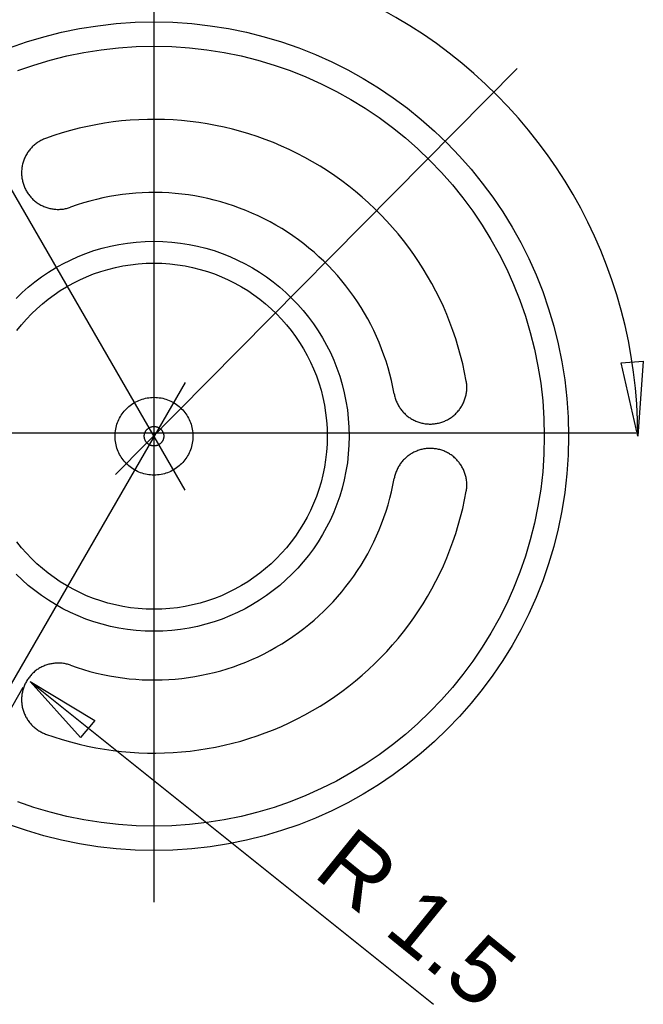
# Model space of a CAD drawing. Extents: x 0 to 1189, y 0 to 841.
# Tile 63 of 84: x 856 to 880, y 27 to 64. Entities that reach past the tile are written whole.
import ezdxf

# ---------------------------------------------------------------- set-up
doc = ezdxf.new("R2010")
doc.units = 0
doc.header["$LTSCALE"] = 65.395
doc.layers.get('0').update_dxf_attribs({"linetype": 'CONTINUOUS'})
doc.styles.add('TEXTSTYLE_2', font='arial.ttf')

# ---------------------------------------------------------------- blocks, each defined once
blk = doc.blocks.new('MG46-3B_BL18', base_point=(873.318, 65.984))
at = {"color": 2, "linetype": 'CONTINUOUS'}
for p, q in [((861.167, 30.802), (861.167, 66.124)), ((859.74, 64.064), (860.449, 64.112)), ((860.449, 64.112), (861.167, 64.128)), ((861.167, 64.128), (861.885, 64.112)), ((861.885, 64.112), (862.595, 64.064)), ((862.343, 46.407), (852.148, 64.065)), ((856.998, 63.567), (857.667, 63.736)), ((857.667, 63.736), (858.348, 63.875)), ((858.348, 63.875), (859.039, 63.984)), ((859.039, 63.984), (859.74, 64.064)), ((862.595, 64.064), (863.296, 63.984)), ((863.296, 63.984), (863.987, 63.875)), ((863.987, 63.875), (864.667, 63.736)), ((864.667, 63.736), (865.337, 63.567)), ((855.694, 63.147), (856.34, 63.371)), ((856.34, 63.371), (856.998, 63.567)), ((865.337, 63.567), (865.995, 63.371)), ((865.995, 63.371), (866.64, 63.147)), ((858.514, 62.968), (859.164, 63.071)), ((859.164, 63.071), (859.824, 63.146)), ((859.824, 63.146), (860.492, 63.191)), ((860.492, 63.191), (861.167, 63.206)), ((861.167, 63.206), (861.843, 63.191)), ((861.843, 63.191), (862.511, 63.146)), ((862.511, 63.146), (863.17, 63.071)), ((863.17, 63.071), (863.821, 62.968)), ((866.64, 63.147), (867.273, 62.895)), ((856.623, 62.493), (857.243, 62.679)), ((857.243, 62.679), (857.873, 62.837)), ((857.873, 62.837), (858.514, 62.968)), ((863.821, 62.968), (864.461, 62.837)), ((864.461, 62.837), (865.092, 62.679)), ((865.092, 62.679), (865.711, 62.493)), ((867.273, 62.895), (867.891, 62.618)), ((867.891, 62.618), (868.495, 62.315)), ((856.016, 62.282), (856.623, 62.493)), ((859.714, 46.994), (874.903, 62.367)), ((865.711, 62.493), (866.318, 62.282)), ((866.318, 62.282), (866.913, 62.046)), ((868.495, 62.315), (869.084, 61.987)), ((866.913, 62.046), (867.495, 61.785)), ((869.084, 61.987), (869.656, 61.634)), ((867.495, 61.785), (868.064, 61.499)), ((868.064, 61.499), (868.618, 61.19)), ((869.656, 61.634), (870.213, 61.259)), ((868.618, 61.19), (869.157, 60.859)), ((870.213, 61.259), (870.752, 60.86)), ((869.157, 60.859), (869.681, 60.505)), ((870.752, 60.86), (871.272, 60.439)), ((869.681, 60.505), (870.188, 60.13)), ((871.272, 60.439), (871.775, 59.997)), ((870.188, 60.13), (870.678, 59.734)), ((856.916, 59.651), (856.88, 59.632)), ((856.953, 59.669), (856.916, 59.651)), ((856.99, 59.686), (856.953, 59.669)), ((857.028, 59.701), (856.99, 59.686)), ((857.066, 59.716), (857.028, 59.701)), ((870.678, 59.734), (871.151, 59.318)), ((871.775, 59.997), (872.258, 59.534)), ((856.454, 59.274), (856.43, 59.243)), ((856.48, 59.305), (856.454, 59.274)), ((856.506, 59.335), (856.48, 59.305)), ((856.533, 59.365), (856.506, 59.335)), ((856.56, 59.393), (856.533, 59.365)), ((856.589, 59.421), (856.56, 59.393)), ((856.618, 59.448), (856.589, 59.421)), ((856.648, 59.474), (856.618, 59.448)), ((856.679, 59.5), (856.648, 59.474)), ((856.711, 59.524), (856.679, 59.5)), ((856.744, 59.548), (856.711, 59.524)), ((856.777, 59.57), (856.744, 59.548)), ((856.811, 59.592), (856.777, 59.57)), ((856.845, 59.613), (856.811, 59.592)), ((856.88, 59.632), (856.845, 59.613)), ((871.151, 59.318), (871.606, 58.882)), ((872.258, 59.534), (872.72, 59.051)), ((856.241, 58.892), (856.227, 58.854)), ((856.255, 58.93), (856.241, 58.892)), ((856.27, 58.967), (856.255, 58.93)), ((856.287, 59.003), (856.27, 58.967)), ((856.304, 59.039), (856.287, 59.003)), ((856.323, 59.075), (856.304, 59.039)), ((856.342, 59.11), (856.323, 59.075)), ((856.363, 59.144), (856.342, 59.11)), ((856.384, 59.178), (856.363, 59.144)), ((856.407, 59.211), (856.384, 59.178)), ((856.43, 59.243), (856.407, 59.211)), ((872.72, 59.051), (873.163, 58.549)), ((856.162, 58.534), (856.159, 58.494)), ((856.166, 58.575), (856.162, 58.534)), ((856.171, 58.616), (856.166, 58.575)), ((856.178, 58.656), (856.171, 58.616)), ((856.185, 58.697), (856.178, 58.656)), ((856.194, 58.737), (856.185, 58.697)), ((856.204, 58.776), (856.194, 58.737)), ((856.215, 58.815), (856.204, 58.776)), ((856.227, 58.854), (856.215, 58.815)), ((871.606, 58.882), (872.041, 58.428)), ((873.163, 58.549), (873.583, 58.028)), ((856.159, 58.494), (856.157, 58.453)), ((856.157, 58.453), (856.157, 58.413)), ((856.157, 58.413), (856.157, 58.372)), ((856.157, 58.372), (856.159, 58.332)), ((856.159, 58.332), (856.162, 58.292)), ((856.162, 58.292), (856.166, 58.252)), ((856.166, 58.252), (856.172, 58.212)), ((856.172, 58.212), (856.178, 58.173)), ((856.178, 58.173), (856.186, 58.133)), ((872.041, 58.428), (872.458, 57.955)), ((856.186, 58.133), (856.194, 58.094)), ((856.194, 58.094), (856.204, 58.056)), ((856.204, 58.056), (856.215, 58.017)), ((856.215, 58.017), (856.227, 57.979)), ((856.227, 57.979), (856.24, 57.942)), ((856.24, 57.942), (856.254, 57.905)), ((856.254, 57.905), (856.27, 57.868)), ((856.27, 57.868), (856.286, 57.831)), ((856.286, 57.831), (856.303, 57.795)), ((856.303, 57.795), (856.322, 57.76)), ((872.458, 57.955), (872.854, 57.465)), ((873.583, 58.028), (873.982, 57.489)), ((856.322, 57.76), (856.341, 57.725)), ((856.341, 57.725), (856.361, 57.691)), ((856.361, 57.691), (856.383, 57.657)), ((856.383, 57.657), (856.405, 57.624)), ((856.405, 57.624), (856.429, 57.591)), ((856.429, 57.591), (856.453, 57.559)), ((856.453, 57.559), (856.478, 57.528)), ((856.478, 57.528), (856.505, 57.497)), ((856.505, 57.497), (856.532, 57.467)), ((856.532, 57.467), (856.56, 57.438)), ((856.56, 57.438), (856.589, 57.409)), ((856.589, 57.409), (856.619, 57.382)), ((872.854, 57.465), (873.229, 56.957)), ((873.982, 57.489), (874.358, 56.933)), ((856.619, 57.382), (856.65, 57.355)), ((856.65, 57.355), (856.682, 57.329)), ((856.682, 57.329), (856.715, 57.304)), ((856.715, 57.304), (856.748, 57.28)), ((856.748, 57.28), (856.782, 57.258)), ((856.782, 57.258), (856.816, 57.236)), ((856.816, 57.236), (856.851, 57.215)), ((856.851, 57.215), (856.886, 57.196)), ((856.886, 57.196), (856.922, 57.177)), ((856.922, 57.177), (856.958, 57.16)), ((856.958, 57.16), (856.995, 57.144)), ((856.995, 57.144), (857.032, 57.128)), ((857.032, 57.128), (857.07, 57.114)), ((857.07, 57.114), (857.107, 57.101)), ((857.107, 57.101), (857.145, 57.089)), ((857.145, 57.089), (857.184, 57.078)), ((857.184, 57.078), (857.223, 57.069)), ((857.223, 57.069), (857.261, 57.06)), ((857.261, 57.06), (857.301, 57.052)), ((857.301, 57.052), (857.34, 57.046)), ((857.34, 57.046), (857.379, 57.041)), ((857.379, 57.041), (857.419, 57.037)), ((857.419, 57.037), (857.459, 57.034)), ((857.459, 57.034), (857.499, 57.032)), ((857.499, 57.032), (857.539, 57.031)), ((857.539, 57.031), (857.578, 57.032)), ((857.578, 57.032), (857.618, 57.033)), ((857.618, 57.033), (857.658, 57.036)), ((857.658, 57.036), (857.698, 57.04)), ((857.698, 57.04), (857.738, 57.045)), ((857.738, 57.045), (857.778, 57.052)), ((857.778, 57.052), (857.817, 57.059)), ((857.817, 57.059), (857.857, 57.068)), ((857.857, 57.068), (857.896, 57.078)), ((857.896, 57.078), (857.935, 57.089)), ((857.935, 57.089), (857.974, 57.101)), ((857.974, 57.101), (858.013, 57.115)), ((873.229, 56.957), (873.582, 56.434)), ((874.358, 56.933), (874.71, 56.36)), ((873.582, 56.434), (873.914, 55.895)), ((874.71, 56.36), (875.038, 55.772)), ((858.895, 55.468), (859.205, 55.561)), ((859.205, 55.561), (859.52, 55.64)), ((859.52, 55.64), (859.84, 55.705)), ((859.84, 55.705), (860.165, 55.757)), ((860.165, 55.757), (860.495, 55.794)), ((860.495, 55.794), (860.829, 55.817)), ((860.829, 55.817), (861.167, 55.824)), ((861.167, 55.824), (861.505, 55.817)), ((861.505, 55.817), (861.839, 55.794)), ((861.839, 55.794), (862.169, 55.757)), ((862.169, 55.757), (862.494, 55.705)), ((862.494, 55.705), (862.815, 55.64)), ((862.815, 55.64), (863.13, 55.561)), ((863.13, 55.561), (863.439, 55.468)), ((873.914, 55.895), (874.223, 55.341)), ((875.038, 55.772), (875.341, 55.168)), ((858.002, 55.114), (858.294, 55.244)), ((858.294, 55.244), (858.591, 55.362)), ((858.591, 55.362), (858.895, 55.468)), ((863.439, 55.468), (863.743, 55.362)), ((863.743, 55.362), (864.04, 55.244)), ((864.04, 55.244), (864.331, 55.114)), ((874.223, 55.341), (874.508, 54.772)), ((875.341, 55.168), (875.618, 54.549)), ((857.171, 54.651), (857.441, 54.816)), ((857.441, 54.816), (857.718, 54.971)), ((857.718, 54.971), (858.002, 55.114)), ((859.426, 54.761), (859.706, 54.832)), ((859.706, 54.832), (859.99, 54.89)), ((859.99, 54.89), (860.279, 54.936)), ((860.279, 54.936), (860.571, 54.969)), ((860.571, 54.969), (860.868, 54.989)), ((860.868, 54.989), (861.167, 54.996)), ((861.167, 54.996), (861.467, 54.989)), ((861.467, 54.989), (861.764, 54.969)), ((861.764, 54.969), (862.056, 54.936)), ((862.056, 54.936), (862.345, 54.89)), ((862.345, 54.89), (862.629, 54.832)), ((862.629, 54.832), (862.909, 54.761)), ((864.331, 55.114), (864.616, 54.971)), ((864.616, 54.971), (864.893, 54.816)), ((864.893, 54.816), (865.162, 54.651)), ((856.656, 54.286), (856.91, 54.474)), ((856.91, 54.474), (857.171, 54.651)), ((858.36, 54.365), (858.618, 54.481)), ((858.618, 54.481), (858.882, 54.586)), ((858.882, 54.586), (859.152, 54.679)), ((859.152, 54.679), (859.426, 54.761)), ((862.909, 54.761), (863.184, 54.679)), ((863.184, 54.679), (863.453, 54.586)), ((863.453, 54.586), (863.717, 54.481)), ((863.717, 54.481), (863.975, 54.365)), ((865.162, 54.651), (865.424, 54.474)), ((865.424, 54.474), (865.677, 54.286)), ((874.508, 54.772), (874.769, 54.19)), ((875.618, 54.549), (875.87, 53.917)), ((856.174, 53.88), (856.411, 54.088)), ((856.411, 54.088), (856.656, 54.286)), ((857.622, 53.954), (857.861, 54.101)), ((857.861, 54.101), (858.107, 54.238)), ((858.107, 54.238), (858.36, 54.365)), ((863.975, 54.365), (864.228, 54.238)), ((864.228, 54.238), (864.474, 54.101)), ((864.474, 54.101), (864.713, 53.954)), ((865.677, 54.286), (865.923, 54.088)), ((865.923, 54.088), (866.159, 53.88)), ((874.769, 54.19), (875.006, 53.595)), ((855.947, 53.662), (856.174, 53.88)), ((857.165, 53.63), (857.39, 53.797)), ((857.39, 53.797), (857.622, 53.954)), ((864.713, 53.954), (864.945, 53.797)), ((864.945, 53.797), (865.17, 53.63)), ((866.159, 53.88), (866.386, 53.662)), ((875.87, 53.917), (876.094, 53.272)), ((856.737, 53.27), (856.947, 53.455)), ((856.947, 53.455), (857.165, 53.63)), ((865.17, 53.63), (865.388, 53.455)), ((865.388, 53.455), (865.597, 53.27)), ((866.386, 53.662), (866.604, 53.435)), ((866.604, 53.435), (866.812, 53.199)), ((875.006, 53.595), (875.217, 52.988)), ((856.342, 52.875), (856.535, 53.076)), ((856.535, 53.076), (856.737, 53.27)), ((865.597, 53.27), (865.799, 53.076)), ((865.799, 53.076), (865.992, 52.875)), ((866.812, 53.199), (867.01, 52.954)), ((867.01, 52.954), (867.197, 52.7)), ((875.217, 52.988), (875.402, 52.368)), ((876.094, 53.272), (876.291, 52.614)), ((855.982, 52.447), (856.157, 52.665)), ((856.157, 52.665), (856.342, 52.875)), ((865.992, 52.875), (866.177, 52.665)), ((866.177, 52.665), (866.353, 52.447)), ((867.197, 52.7), (867.374, 52.438)), ((876.291, 52.614), (876.459, 51.944)), ((866.353, 52.447), (866.519, 52.222)), ((866.519, 52.222), (866.676, 51.99)), ((867.374, 52.438), (867.54, 52.169)), ((875.402, 52.368), (875.561, 51.738)), ((866.676, 51.99), (866.823, 51.75)), ((867.54, 52.169), (867.694, 51.892)), ((867.694, 51.892), (867.837, 51.608)), ((876.459, 51.944), (876.598, 51.264)), ((866.823, 51.75), (866.96, 51.505)), ((866.96, 51.505), (867.087, 51.252)), ((867.837, 51.608), (867.968, 51.317)), ((875.561, 51.738), (875.692, 51.098)), ((867.087, 51.252), (867.203, 50.994)), ((867.968, 51.317), (868.086, 51.019)), ((875.692, 51.098), (875.795, 50.447)), ((876.598, 51.264), (876.708, 50.573)), ((878.834, 51.22), (879.675, 51.285)), ((879.47, 48.444), (878.834, 51.22)), ((879.675, 51.285), (879.47, 48.444)), ((867.203, 50.994), (867.308, 50.73)), ((867.308, 50.73), (867.401, 50.46)), ((868.086, 51.019), (868.191, 50.715)), ((868.191, 50.715), (868.284, 50.406)), ((862.343, 50.48), (852.148, 32.822)), ((867.401, 50.46), (867.484, 50.186)), ((868.284, 50.406), (868.363, 50.091)), ((872.985, 50.489), (872.979, 50.53)), ((872.991, 50.448), (872.985, 50.489)), ((872.995, 50.408), (872.991, 50.448)), ((872.998, 50.367), (872.995, 50.408)), ((872.999, 50.327), (872.998, 50.367)), ((873, 50.286), (872.999, 50.327)), ((875.795, 50.447), (875.869, 49.788)), ((876.708, 50.573), (876.787, 49.872)), ((867.484, 50.186), (867.554, 49.906)), ((868.363, 50.091), (868.428, 49.771)), ((870.252, 50.048), (870.259, 50.008)), ((870.259, 50.008), (870.268, 49.968)), ((870.268, 49.968), (870.279, 49.929)), ((872.952, 49.93), (872.962, 49.969)), ((872.962, 49.969), (872.971, 50.008)), ((872.971, 50.008), (872.978, 50.047)), ((872.978, 50.047), (872.985, 50.086)), ((872.985, 50.086), (872.99, 50.126)), ((872.99, 50.126), (872.994, 50.166)), ((872.994, 50.166), (872.997, 50.206)), ((872.997, 50.206), (872.999, 50.246)), ((872.999, 50.246), (873, 50.286)), ((860.219, 49.569), (860.268, 49.609)), ((860.268, 49.609), (860.319, 49.646)), ((860.319, 49.646), (860.371, 49.682)), ((860.371, 49.682), (860.425, 49.715)), ((860.425, 49.715), (860.48, 49.745)), ((860.48, 49.745), (860.537, 49.774)), ((860.537, 49.774), (860.595, 49.8)), ((860.595, 49.8), (860.654, 49.824)), ((860.654, 49.824), (860.715, 49.845)), ((860.715, 49.845), (860.776, 49.863)), ((860.776, 49.863), (860.839, 49.879)), ((860.839, 49.879), (860.903, 49.892)), ((860.903, 49.892), (860.968, 49.902)), ((860.968, 49.902), (861.034, 49.91)), ((861.034, 49.91), (861.1, 49.914)), ((861.1, 49.914), (861.167, 49.916)), ((861.167, 49.916), (861.235, 49.914)), ((861.235, 49.914), (861.301, 49.91)), ((861.301, 49.91), (861.367, 49.902)), ((861.367, 49.902), (861.432, 49.892)), ((861.432, 49.892), (861.496, 49.879)), ((861.496, 49.879), (861.559, 49.863)), ((861.559, 49.863), (861.62, 49.845)), ((861.62, 49.845), (861.681, 49.824)), ((861.681, 49.824), (861.74, 49.8)), ((861.74, 49.8), (861.798, 49.774)), ((861.798, 49.774), (861.855, 49.745)), ((861.855, 49.745), (861.91, 49.715)), ((861.91, 49.715), (861.964, 49.682)), ((861.964, 49.682), (862.016, 49.646)), ((862.016, 49.646), (862.066, 49.609)), ((862.066, 49.609), (862.115, 49.569)), ((867.554, 49.906), (867.612, 49.622)), ((867.612, 49.622), (867.658, 49.333)), ((868.428, 49.771), (868.48, 49.446)), ((870.279, 49.929), (870.29, 49.889)), ((870.29, 49.889), (870.302, 49.851)), ((870.302, 49.851), (870.316, 49.813)), ((870.316, 49.813), (870.33, 49.775)), ((870.33, 49.775), (870.346, 49.738)), ((870.346, 49.738), (870.362, 49.701)), ((870.362, 49.701), (870.38, 49.665)), ((870.38, 49.665), (870.399, 49.63)), ((870.399, 49.63), (870.418, 49.595)), ((870.418, 49.595), (870.439, 49.561)), ((872.795, 49.565), (872.816, 49.6)), ((872.816, 49.6), (872.835, 49.634)), ((872.835, 49.634), (872.853, 49.67)), ((872.853, 49.67), (872.871, 49.706)), ((872.871, 49.706), (872.887, 49.742)), ((872.887, 49.742), (872.902, 49.779)), ((872.902, 49.779), (872.916, 49.816)), ((872.916, 49.816), (872.929, 49.854)), ((872.929, 49.854), (872.941, 49.892)), ((872.941, 49.892), (872.952, 49.93)), ((875.869, 49.788), (875.914, 49.12)), ((876.787, 49.872), (876.835, 49.162)), ((859.896, 49.187), (859.929, 49.241)), ((859.929, 49.241), (859.965, 49.293)), ((859.965, 49.293), (860.002, 49.343)), ((860.002, 49.343), (860.042, 49.392)), ((860.042, 49.392), (860.083, 49.439)), ((860.083, 49.439), (860.127, 49.485)), ((860.127, 49.485), (860.172, 49.528)), ((860.172, 49.528), (860.219, 49.569)), ((862.115, 49.569), (862.162, 49.528)), ((862.162, 49.528), (862.208, 49.485)), ((862.208, 49.485), (862.251, 49.439)), ((862.251, 49.439), (862.292, 49.392)), ((862.292, 49.392), (862.332, 49.343)), ((862.332, 49.343), (862.369, 49.293)), ((862.369, 49.293), (862.404, 49.241)), ((862.404, 49.241), (862.437, 49.187)), ((867.658, 49.333), (867.691, 49.04)), ((868.48, 49.446), (868.517, 49.116)), ((870.439, 49.561), (870.46, 49.527)), ((870.46, 49.527), (870.483, 49.494)), ((870.483, 49.494), (870.506, 49.462)), ((870.506, 49.462), (870.53, 49.43)), ((870.53, 49.43), (870.556, 49.399)), ((870.556, 49.399), (870.582, 49.369)), ((870.582, 49.369), (870.609, 49.34)), ((870.609, 49.34), (870.636, 49.311)), ((870.636, 49.311), (870.665, 49.283)), ((870.665, 49.283), (870.694, 49.256)), ((870.694, 49.256), (870.724, 49.23)), ((870.724, 49.23), (870.755, 49.205)), ((870.755, 49.205), (870.787, 49.18)), ((872.441, 49.178), (872.474, 49.203)), ((872.474, 49.203), (872.506, 49.229)), ((872.506, 49.229), (872.537, 49.256)), ((872.537, 49.256), (872.567, 49.283)), ((872.567, 49.283), (872.596, 49.312)), ((872.596, 49.312), (872.625, 49.341)), ((872.625, 49.341), (872.652, 49.371)), ((872.652, 49.371), (872.678, 49.402)), ((872.678, 49.402), (872.704, 49.433)), ((872.704, 49.433), (872.728, 49.465)), ((872.728, 49.465), (872.751, 49.498)), ((872.751, 49.498), (872.774, 49.531)), ((872.774, 49.531), (872.795, 49.565)), ((859.732, 48.773), (859.748, 48.835)), ((859.748, 48.835), (859.766, 48.897)), ((859.766, 48.897), (859.787, 48.958)), ((859.787, 48.958), (859.811, 49.017)), ((859.811, 49.017), (859.837, 49.075)), ((859.837, 49.075), (859.865, 49.132)), ((859.865, 49.132), (859.896, 49.187)), ((862.437, 49.187), (862.468, 49.132)), ((862.468, 49.132), (862.496, 49.075)), ((862.496, 49.075), (862.522, 49.017)), ((862.522, 49.017), (862.546, 48.958)), ((862.546, 48.958), (862.567, 48.897)), ((862.567, 48.897), (862.585, 48.835)), ((862.585, 48.835), (862.601, 48.773)), ((867.691, 49.04), (867.711, 48.744)), ((868.517, 49.116), (868.54, 48.782)), ((870.787, 49.18), (870.819, 49.157)), ((870.819, 49.157), (870.853, 49.134)), ((870.853, 49.134), (870.886, 49.112)), ((870.886, 49.112), (870.921, 49.092)), ((870.921, 49.092), (870.956, 49.072)), ((870.956, 49.072), (870.992, 49.053)), ((870.992, 49.053), (871.029, 49.035)), ((871.029, 49.035), (871.066, 49.018)), ((871.066, 49.018), (871.104, 49.003)), ((871.104, 49.003), (871.142, 48.988)), ((871.142, 48.988), (871.181, 48.975)), ((871.181, 48.975), (871.22, 48.962)), ((871.22, 48.962), (871.26, 48.951)), ((871.26, 48.951), (871.299, 48.941)), ((871.299, 48.941), (871.339, 48.933)), ((871.339, 48.933), (871.378, 48.925)), ((871.378, 48.925), (871.418, 48.919)), ((871.418, 48.919), (871.458, 48.914)), ((871.458, 48.914), (871.498, 48.91)), ((871.498, 48.91), (871.538, 48.907)), ((871.538, 48.907), (871.578, 48.906)), ((871.578, 48.906), (871.618, 48.905)), ((871.618, 48.905), (871.658, 48.906)), ((871.658, 48.906), (871.698, 48.908)), ((871.698, 48.908), (871.738, 48.911)), ((871.738, 48.911), (871.777, 48.915)), ((871.777, 48.915), (871.817, 48.92)), ((871.817, 48.92), (871.856, 48.926)), ((871.856, 48.926), (871.895, 48.934)), ((871.895, 48.934), (871.934, 48.942)), ((871.934, 48.942), (871.973, 48.952)), ((871.973, 48.952), (872.011, 48.963)), ((872.011, 48.963), (872.049, 48.975)), ((872.049, 48.975), (872.087, 48.988)), ((872.087, 48.988), (872.125, 49.002)), ((872.125, 49.002), (872.162, 49.017)), ((872.162, 49.017), (872.198, 49.034)), ((872.198, 49.034), (872.234, 49.051)), ((872.234, 49.051), (872.27, 49.07)), ((872.27, 49.07), (872.306, 49.089)), ((872.306, 49.089), (872.34, 49.11)), ((872.34, 49.11), (872.375, 49.131)), ((872.375, 49.131), (872.408, 49.154)), ((872.408, 49.154), (872.441, 49.178)), ((875.914, 49.12), (875.93, 48.444)), ((876.835, 49.162), (876.851, 48.444)), ((838.609, 48.567), (879.39, 48.567)), ((859.695, 48.444), (859.696, 48.512)), ((859.696, 48.512), (859.701, 48.578)), ((859.701, 48.578), (859.708, 48.644)), ((859.708, 48.644), (859.719, 48.709)), ((859.719, 48.709), (859.732, 48.773)), ((860.799, 48.461), (860.8, 48.478)), ((860.799, 48.444), (860.799, 48.461)), ((860.8, 48.478), (860.802, 48.494)), ((860.802, 48.494), (860.805, 48.51)), ((860.805, 48.51), (860.808, 48.526)), ((860.808, 48.526), (860.812, 48.542)), ((860.812, 48.542), (860.816, 48.558)), ((860.816, 48.558), (860.822, 48.573)), ((860.822, 48.573), (860.828, 48.587)), ((860.828, 48.587), (860.834, 48.602)), ((860.834, 48.602), (860.841, 48.616)), ((860.841, 48.616), (860.849, 48.63)), ((860.849, 48.63), (860.857, 48.643)), ((860.857, 48.643), (860.866, 48.656)), ((860.866, 48.656), (860.876, 48.669)), ((860.876, 48.669), (860.885, 48.681)), ((860.885, 48.681), (860.896, 48.693)), ((860.896, 48.693), (860.907, 48.705)), ((860.907, 48.705), (860.918, 48.715)), ((860.918, 48.715), (860.93, 48.726)), ((860.93, 48.726), (860.942, 48.736)), ((860.942, 48.736), (860.955, 48.745)), ((860.955, 48.745), (860.968, 48.754)), ((860.968, 48.754), (860.981, 48.762)), ((860.981, 48.762), (860.995, 48.77)), ((860.995, 48.77), (861.009, 48.777)), ((861.009, 48.777), (861.024, 48.783)), ((861.024, 48.783), (861.039, 48.789)), ((861.039, 48.789), (861.054, 48.795)), ((861.054, 48.795), (861.069, 48.799)), ((861.069, 48.799), (861.085, 48.803)), ((861.085, 48.803), (861.101, 48.806)), ((861.101, 48.806), (861.117, 48.809)), ((861.117, 48.809), (861.134, 48.811)), ((861.134, 48.811), (861.151, 48.812)), ((861.151, 48.812), (861.167, 48.812)), ((861.167, 48.812), (861.184, 48.812)), ((861.184, 48.812), (861.201, 48.811)), ((861.201, 48.811), (861.217, 48.809)), ((861.217, 48.809), (861.233, 48.806)), ((861.233, 48.806), (861.249, 48.803)), ((861.249, 48.803), (861.265, 48.799)), ((861.265, 48.799), (861.28, 48.795)), ((861.28, 48.795), (861.295, 48.789)), ((861.295, 48.789), (861.31, 48.783)), ((861.31, 48.783), (861.324, 48.777)), ((861.324, 48.777), (861.339, 48.77)), ((861.339, 48.77), (861.352, 48.762)), ((861.352, 48.762), (861.366, 48.754)), ((861.366, 48.754), (861.379, 48.745)), ((861.379, 48.745), (861.392, 48.736)), ((861.392, 48.736), (861.404, 48.726)), ((861.404, 48.726), (861.416, 48.715)), ((861.416, 48.715), (861.427, 48.705)), ((861.427, 48.705), (861.438, 48.693)), ((861.438, 48.693), (861.449, 48.681)), ((861.449, 48.681), (861.459, 48.669)), ((861.459, 48.669), (861.468, 48.656)), ((861.468, 48.656), (861.477, 48.643)), ((861.477, 48.643), (861.485, 48.63)), ((861.485, 48.63), (861.493, 48.616)), ((861.493, 48.616), (861.5, 48.602)), ((861.5, 48.602), (861.507, 48.587)), ((861.507, 48.587), (861.513, 48.573)), ((861.513, 48.573), (861.518, 48.558)), ((861.518, 48.558), (861.523, 48.542)), ((861.523, 48.542), (861.527, 48.526)), ((861.527, 48.526), (861.53, 48.51)), ((861.53, 48.51), (861.533, 48.494)), ((861.533, 48.494), (861.535, 48.478)), ((861.535, 48.478), (861.536, 48.461)), ((861.536, 48.461), (861.536, 48.444)), ((862.601, 48.773), (862.614, 48.709)), ((862.614, 48.709), (862.624, 48.644)), ((862.624, 48.644), (862.632, 48.578)), ((862.632, 48.578), (862.636, 48.512)), ((862.636, 48.512), (862.638, 48.444)), ((867.711, 48.744), (867.717, 48.444)), ((868.54, 48.782), (868.547, 48.444)), ((859.696, 48.377), (859.695, 48.444)), ((859.701, 48.31), (859.696, 48.377)), ((859.708, 48.244), (859.701, 48.31)), ((859.719, 48.18), (859.708, 48.244)), ((859.732, 48.116), (859.719, 48.18)), ((859.748, 48.053), (859.732, 48.116)), ((860.799, 48.427), (860.799, 48.444)), ((860.8, 48.411), (860.799, 48.427)), ((860.802, 48.394), (860.8, 48.411)), ((860.805, 48.378), (860.802, 48.394)), ((860.808, 48.362), (860.805, 48.378)), ((860.812, 48.346), (860.808, 48.362)), ((860.816, 48.33), (860.812, 48.346)), ((860.822, 48.315), (860.816, 48.33)), ((860.828, 48.3), (860.822, 48.315)), ((860.834, 48.286), (860.828, 48.3)), ((860.841, 48.272), (860.834, 48.286)), ((860.849, 48.258), (860.841, 48.272)), ((860.857, 48.244), (860.849, 48.258)), ((860.866, 48.231), (860.857, 48.244)), ((860.876, 48.218), (860.866, 48.231)), ((860.885, 48.206), (860.876, 48.218)), ((860.896, 48.194), (860.885, 48.206)), ((860.907, 48.183), (860.896, 48.194)), ((860.918, 48.172), (860.907, 48.183)), ((860.93, 48.161), (860.918, 48.172)), ((860.942, 48.151), (860.93, 48.161)), ((860.955, 48.142), (860.942, 48.151)), ((860.968, 48.133), (860.955, 48.142)), ((860.981, 48.125), (860.968, 48.133)), ((860.995, 48.117), (860.981, 48.125)), ((861.009, 48.11), (860.995, 48.117)), ((861.024, 48.103), (861.009, 48.11)), ((861.039, 48.098), (861.024, 48.103)), ((861.054, 48.092), (861.039, 48.098)), ((861.069, 48.088), (861.054, 48.092)), ((861.085, 48.084), (861.069, 48.088)), ((861.101, 48.08), (861.085, 48.084)), ((861.117, 48.078), (861.101, 48.08)), ((861.233, 48.08), (861.217, 48.078)), ((861.249, 48.084), (861.233, 48.08)), ((861.265, 48.088), (861.249, 48.084)), ((861.28, 48.092), (861.265, 48.088)), ((861.295, 48.098), (861.28, 48.092)), ((861.31, 48.103), (861.295, 48.098)), ((861.324, 48.11), (861.31, 48.103)), ((861.339, 48.117), (861.324, 48.11)), ((861.352, 48.125), (861.339, 48.117)), ((861.366, 48.133), (861.352, 48.125)), ((861.379, 48.142), (861.366, 48.133)), ((861.392, 48.151), (861.379, 48.142)), ((861.404, 48.161), (861.392, 48.151)), ((861.416, 48.172), (861.404, 48.161)), ((861.427, 48.183), (861.416, 48.172)), ((861.438, 48.194), (861.427, 48.183)), ((861.449, 48.206), (861.438, 48.194)), ((861.459, 48.218), (861.449, 48.206)), ((861.468, 48.231), (861.459, 48.218)), ((861.477, 48.244), (861.468, 48.231)), ((861.485, 48.258), (861.477, 48.244)), ((861.493, 48.272), (861.485, 48.258)), ((861.5, 48.286), (861.493, 48.272)), ((861.507, 48.3), (861.5, 48.286)), ((861.513, 48.315), (861.507, 48.3)), ((861.518, 48.33), (861.513, 48.315)), ((861.523, 48.346), (861.518, 48.33)), ((861.527, 48.362), (861.523, 48.346)), ((861.53, 48.378), (861.527, 48.362)), ((861.533, 48.394), (861.53, 48.378)), ((861.535, 48.411), (861.533, 48.394)), ((861.536, 48.427), (861.535, 48.411)), ((861.536, 48.444), (861.536, 48.427)), ((862.601, 48.116), (862.585, 48.053)), ((862.614, 48.18), (862.601, 48.116)), ((862.624, 48.244), (862.614, 48.18)), ((862.632, 48.31), (862.624, 48.244)), ((862.636, 48.377), (862.632, 48.31)), ((862.638, 48.444), (862.636, 48.377)), ((867.711, 48.144), (867.691, 47.848)), ((867.717, 48.444), (867.711, 48.144)), ((868.54, 48.106), (868.517, 47.772)), ((868.547, 48.444), (868.54, 48.106)), ((875.93, 48.444), (875.914, 47.768)), ((876.851, 48.444), (876.835, 47.726)), ((859.766, 47.991), (859.748, 48.053)), ((859.787, 47.93), (859.766, 47.991)), ((859.811, 47.871), (859.787, 47.93)), ((859.837, 47.813), (859.811, 47.871)), ((859.865, 47.756), (859.837, 47.813)), ((859.896, 47.701), (859.865, 47.756)), ((861.134, 48.076), (861.117, 48.078)), ((861.151, 48.075), (861.134, 48.076)), ((861.167, 48.074), (861.151, 48.075)), ((861.184, 48.075), (861.167, 48.074)), ((861.201, 48.076), (861.184, 48.075)), ((861.217, 48.078), (861.201, 48.076)), ((862.468, 47.756), (862.437, 47.701)), ((862.496, 47.813), (862.468, 47.756)), ((862.522, 47.871), (862.496, 47.813)), ((862.546, 47.93), (862.522, 47.871)), ((862.567, 47.991), (862.546, 47.93)), ((862.585, 48.053), (862.567, 47.991)), ((867.691, 47.848), (867.658, 47.555)), ((868.517, 47.772), (868.48, 47.442)), ((870.819, 47.731), (870.787, 47.707)), ((870.853, 47.753), (870.819, 47.731)), ((870.886, 47.775), (870.853, 47.753)), ((870.921, 47.796), (870.886, 47.775)), ((870.956, 47.815), (870.921, 47.796)), ((870.992, 47.834), (870.956, 47.815)), ((871.029, 47.852), (870.992, 47.834)), ((871.066, 47.869), (871.029, 47.852)), ((871.104, 47.884), (871.066, 47.869)), ((871.142, 47.899), (871.104, 47.884)), ((871.181, 47.912), (871.142, 47.899)), ((871.22, 47.925), (871.181, 47.912)), ((871.26, 47.936), (871.22, 47.925)), ((871.299, 47.945), (871.26, 47.936)), ((871.339, 47.954), (871.299, 47.945)), ((871.378, 47.962), (871.339, 47.954)), ((871.418, 47.968), (871.378, 47.962)), ((871.458, 47.973), (871.418, 47.968)), ((871.498, 47.977), (871.458, 47.973)), ((871.538, 47.98), (871.498, 47.977)), ((871.578, 47.981), (871.538, 47.98)), ((871.618, 47.982), (871.578, 47.981)), ((871.658, 47.981), (871.618, 47.982)), ((871.698, 47.979), (871.658, 47.981)), ((871.738, 47.976), (871.698, 47.979)), ((871.777, 47.972), (871.738, 47.976)), ((871.817, 47.967), (871.777, 47.972)), ((871.856, 47.961), (871.817, 47.967)), ((871.895, 47.953), (871.856, 47.961)), ((871.934, 47.945), (871.895, 47.953)), ((871.973, 47.935), (871.934, 47.945)), ((872.011, 47.924), (871.973, 47.935)), ((872.049, 47.912), (872.011, 47.924)), ((872.087, 47.899), (872.049, 47.912)), ((872.125, 47.885), (872.087, 47.899)), ((872.162, 47.87), (872.125, 47.885)), ((872.198, 47.853), (872.162, 47.87)), ((872.234, 47.836), (872.198, 47.853)), ((872.27, 47.818), (872.234, 47.836)), ((872.306, 47.798), (872.27, 47.818)), ((872.34, 47.777), (872.306, 47.798)), ((872.375, 47.756), (872.34, 47.777)), ((872.408, 47.733), (872.375, 47.756)), ((872.441, 47.709), (872.408, 47.733)), ((872.474, 47.684), (872.441, 47.709)), ((875.914, 47.768), (875.869, 47.1)), ((876.835, 47.726), (876.787, 47.017)), ((859.929, 47.647), (859.896, 47.701)), ((859.965, 47.595), (859.929, 47.647)), ((860.002, 47.545), (859.965, 47.595)), ((860.042, 47.496), (860.002, 47.545)), ((860.083, 47.449), (860.042, 47.496)), ((860.127, 47.403), (860.083, 47.449)), ((860.172, 47.36), (860.127, 47.403)), ((860.219, 47.318), (860.172, 47.36)), ((862.162, 47.36), (862.115, 47.318)), ((862.208, 47.403), (862.162, 47.36)), ((862.251, 47.449), (862.208, 47.403)), ((862.292, 47.496), (862.251, 47.449)), ((862.332, 47.545), (862.292, 47.496)), ((862.369, 47.595), (862.332, 47.545)), ((862.404, 47.647), (862.369, 47.595)), ((862.437, 47.701), (862.404, 47.647)), ((867.658, 47.555), (867.612, 47.267)), ((868.48, 47.442), (868.428, 47.117)), ((870.46, 47.361), (870.439, 47.327)), ((870.483, 47.394), (870.46, 47.361)), ((870.506, 47.426), (870.483, 47.394)), ((870.53, 47.458), (870.506, 47.426)), ((870.556, 47.489), (870.53, 47.458)), ((870.582, 47.519), (870.556, 47.489)), ((870.609, 47.548), (870.582, 47.519)), ((870.636, 47.577), (870.609, 47.548)), ((870.665, 47.604), (870.636, 47.577)), ((870.694, 47.631), (870.665, 47.604)), ((870.724, 47.657), (870.694, 47.631)), ((870.755, 47.683), (870.724, 47.657)), ((870.787, 47.707), (870.755, 47.683)), ((872.506, 47.658), (872.474, 47.684)), ((872.537, 47.631), (872.506, 47.658)), ((872.567, 47.604), (872.537, 47.631)), ((872.596, 47.575), (872.567, 47.604)), ((872.625, 47.546), (872.596, 47.575)), ((872.652, 47.516), (872.625, 47.546)), ((872.678, 47.485), (872.652, 47.516)), ((872.704, 47.454), (872.678, 47.485)), ((872.728, 47.422), (872.704, 47.454)), ((872.751, 47.389), (872.728, 47.422)), ((872.774, 47.356), (872.751, 47.389)), ((872.795, 47.322), (872.774, 47.356)), ((860.268, 47.279), (860.219, 47.318)), ((860.319, 47.242), (860.268, 47.279)), ((860.371, 47.206), (860.319, 47.242)), ((860.425, 47.173), (860.371, 47.206)), ((860.48, 47.142), (860.425, 47.173)), ((860.537, 47.114), (860.48, 47.142)), ((860.595, 47.088), (860.537, 47.114)), ((860.654, 47.064), (860.595, 47.088)), ((860.715, 47.043), (860.654, 47.064)), ((860.776, 47.025), (860.715, 47.043)), ((860.839, 47.009), (860.776, 47.025)), ((860.903, 46.996), (860.839, 47.009)), ((860.968, 46.986), (860.903, 46.996)), ((861.034, 46.978), (860.968, 46.986)), ((861.1, 46.974), (861.034, 46.978)), ((861.167, 46.972), (861.1, 46.974)), ((861.235, 46.974), (861.167, 46.972)), ((861.301, 46.978), (861.235, 46.974)), ((861.367, 46.986), (861.301, 46.978)), ((861.432, 46.996), (861.367, 46.986)), ((861.496, 47.009), (861.432, 46.996)), ((861.559, 47.025), (861.496, 47.009)), ((861.62, 47.043), (861.559, 47.025)), ((861.681, 47.064), (861.62, 47.043)), ((861.74, 47.088), (861.681, 47.064)), ((861.798, 47.114), (861.74, 47.088)), ((861.855, 47.142), (861.798, 47.114)), ((861.91, 47.173), (861.855, 47.142)), ((861.964, 47.206), (861.91, 47.173)), ((862.016, 47.242), (861.964, 47.206)), ((862.066, 47.279), (862.016, 47.242)), ((862.115, 47.318), (862.066, 47.279)), ((867.554, 46.982), (867.484, 46.703)), ((867.612, 47.267), (867.554, 46.982)), ((868.428, 47.117), (868.363, 46.797)), ((870.29, 46.998), (870.279, 46.959)), ((870.302, 47.037), (870.29, 46.998)), ((870.316, 47.075), (870.302, 47.037)), ((870.33, 47.113), (870.316, 47.075)), ((870.346, 47.15), (870.33, 47.113)), ((870.362, 47.187), (870.346, 47.15)), ((870.38, 47.223), (870.362, 47.187)), ((870.399, 47.258), (870.38, 47.223)), ((870.418, 47.293), (870.399, 47.258)), ((870.439, 47.327), (870.418, 47.293)), ((872.816, 47.288), (872.795, 47.322)), ((872.835, 47.253), (872.816, 47.288)), ((872.853, 47.217), (872.835, 47.253)), ((872.871, 47.182), (872.853, 47.217)), ((872.887, 47.145), (872.871, 47.182)), ((872.902, 47.108), (872.887, 47.145)), ((872.916, 47.071), (872.902, 47.108)), ((872.929, 47.034), (872.916, 47.071)), ((872.941, 46.996), (872.929, 47.034)), ((872.952, 46.957), (872.941, 46.996)), ((875.869, 47.1), (875.795, 46.441)), ((876.787, 47.017), (876.708, 46.316)), ((867.484, 46.703), (867.401, 46.428)), ((868.363, 46.797), (868.284, 46.482)), ((870.259, 46.879), (870.252, 46.839)), ((870.268, 46.92), (870.259, 46.879)), ((870.279, 46.959), (870.268, 46.92)), ((872.962, 46.919), (872.952, 46.957)), ((872.971, 46.88), (872.962, 46.919)), ((872.978, 46.841), (872.971, 46.88)), ((872.985, 46.801), (872.978, 46.841)), ((872.99, 46.762), (872.985, 46.801)), ((872.994, 46.722), (872.99, 46.762)), ((872.997, 46.682), (872.994, 46.722)), ((872.999, 46.642), (872.997, 46.682)), ((873, 46.601), (872.999, 46.642)), ((872.999, 46.561), (873, 46.601)), ((867.401, 46.428), (867.308, 46.158)), ((868.284, 46.482), (868.191, 46.172)), ((872.979, 46.358), (872.985, 46.399)), ((872.985, 46.399), (872.991, 46.44)), ((872.991, 46.44), (872.995, 46.48)), ((872.995, 46.48), (872.998, 46.521)), ((872.998, 46.521), (872.999, 46.561)), ((875.795, 46.441), (875.692, 45.79)), ((876.708, 46.316), (876.598, 45.625)), ((867.203, 45.894), (867.087, 45.636)), ((867.308, 46.158), (867.203, 45.894)), ((868.086, 45.868), (867.968, 45.571)), ((868.191, 46.172), (868.086, 45.868)), ((867.087, 45.636), (866.96, 45.383)), ((867.968, 45.571), (867.837, 45.279)), ((875.692, 45.79), (875.561, 45.15)), ((876.598, 45.625), (876.459, 44.944)), ((866.823, 45.137), (866.676, 44.898)), ((866.96, 45.383), (866.823, 45.137)), ((867.837, 45.279), (867.694, 44.995)), ((875.561, 45.15), (875.402, 44.519)), ((866.676, 44.898), (866.519, 44.666)), ((867.694, 44.995), (867.54, 44.718)), ((876.459, 44.944), (876.291, 44.274)), ((856.157, 44.223), (855.982, 44.441)), ((866.353, 44.441), (866.177, 44.223)), ((866.519, 44.666), (866.353, 44.441)), ((867.374, 44.448), (867.197, 44.187)), ((867.54, 44.718), (867.374, 44.448)), ((875.402, 44.519), (875.217, 43.9)), ((856.342, 44.013), (856.157, 44.223)), ((856.535, 43.811), (856.342, 44.013)), ((865.992, 44.013), (865.799, 43.811)), ((866.177, 44.223), (865.992, 44.013)), ((867.197, 44.187), (867.01, 43.933)), ((876.291, 44.274), (876.094, 43.616)), ((856.737, 43.618), (856.535, 43.811)), ((856.947, 43.433), (856.737, 43.618)), ((865.597, 43.618), (865.388, 43.433)), ((865.799, 43.811), (865.597, 43.618)), ((866.812, 43.688), (866.604, 43.451)), ((867.01, 43.933), (866.812, 43.688)), ((875.217, 43.9), (875.006, 43.292)), ((876.094, 43.616), (875.87, 42.971)), ((857.165, 43.258), (856.947, 43.433)), ((857.39, 43.091), (857.165, 43.258)), ((865.17, 43.258), (864.945, 43.091)), ((865.388, 43.433), (865.17, 43.258)), ((866.604, 43.451), (866.386, 43.224)), ((875.006, 43.292), (874.769, 42.697)), ((856.174, 43.006), (855.947, 43.224)), ((856.411, 42.798), (856.174, 43.006)), ((857.622, 42.934), (857.39, 43.091)), ((857.861, 42.787), (857.622, 42.934)), ((864.713, 42.934), (864.474, 42.787)), ((864.945, 43.091), (864.713, 42.934)), ((866.159, 43.006), (865.923, 42.798)), ((866.386, 43.224), (866.159, 43.006)), ((875.87, 42.971), (875.618, 42.338)), ((856.656, 42.6), (856.411, 42.798)), ((856.91, 42.412), (856.656, 42.6)), ((858.107, 42.65), (857.861, 42.787)), ((858.36, 42.523), (858.107, 42.65)), ((858.618, 42.407), (858.36, 42.523)), ((863.975, 42.523), (863.717, 42.407)), ((864.228, 42.65), (863.975, 42.523)), ((864.474, 42.787), (864.228, 42.65)), ((865.677, 42.6), (865.424, 42.412)), ((865.923, 42.798), (865.677, 42.6)), ((874.769, 42.697), (874.508, 42.115)), ((857.171, 42.235), (856.91, 42.412)), ((857.441, 42.069), (857.171, 42.235)), ((858.882, 42.302), (858.618, 42.407)), ((859.152, 42.209), (858.882, 42.302)), ((859.426, 42.127), (859.152, 42.209)), ((859.706, 42.056), (859.426, 42.127)), ((862.909, 42.127), (862.629, 42.056)), ((863.184, 42.209), (862.909, 42.127)), ((863.453, 42.302), (863.184, 42.209)), ((863.717, 42.407), (863.453, 42.302)), ((865.162, 42.235), (864.893, 42.069)), ((865.424, 42.412), (865.162, 42.235)), ((875.618, 42.338), (875.341, 41.72)), ((857.718, 41.915), (857.441, 42.069)), ((858.002, 41.772), (857.718, 41.915)), ((858.294, 41.642), (858.002, 41.772)), ((859.99, 41.998), (859.706, 42.056)), ((860.279, 41.952), (859.99, 41.998)), ((860.571, 41.919), (860.279, 41.952)), ((860.868, 41.899), (860.571, 41.919)), ((861.167, 41.892), (860.868, 41.899)), ((861.467, 41.899), (861.167, 41.892)), ((861.764, 41.919), (861.467, 41.899)), ((862.056, 41.952), (861.764, 41.919)), ((862.345, 41.998), (862.056, 41.952)), ((862.629, 42.056), (862.345, 41.998)), ((864.331, 41.772), (864.04, 41.642)), ((864.616, 41.915), (864.331, 41.772)), ((864.893, 42.069), (864.616, 41.915)), ((874.508, 42.115), (874.223, 41.547)), ((858.591, 41.523), (858.294, 41.642)), ((858.895, 41.418), (858.591, 41.523)), ((859.205, 41.325), (858.895, 41.418)), ((863.439, 41.418), (863.13, 41.325)), ((863.743, 41.523), (863.439, 41.418)), ((864.04, 41.642), (863.743, 41.523)), ((874.223, 41.547), (873.914, 40.993)), ((875.341, 41.72), (875.038, 41.116)), ((859.52, 41.246), (859.205, 41.325)), ((859.84, 41.18), (859.52, 41.246)), ((860.165, 41.129), (859.84, 41.18)), ((860.495, 41.092), (860.165, 41.129)), ((860.829, 41.069), (860.495, 41.092)), ((861.167, 41.061), (860.829, 41.069)), ((861.505, 41.069), (861.167, 41.061)), ((861.839, 41.092), (861.505, 41.069)), ((862.169, 41.129), (861.839, 41.092)), ((862.494, 41.18), (862.169, 41.129)), ((862.815, 41.246), (862.494, 41.18)), ((863.13, 41.325), (862.815, 41.246)), ((875.038, 41.116), (874.71, 40.527)), ((873.914, 40.993), (873.582, 40.453)), ((873.582, 40.453), (873.229, 39.93)), ((874.71, 40.527), (874.358, 39.954)), ((873.229, 39.93), (872.854, 39.423)), ((874.358, 39.954), (873.982, 39.398)), ((856.65, 39.532), (856.619, 39.505)), ((856.682, 39.558), (856.65, 39.532)), ((856.715, 39.583), (856.682, 39.558)), ((856.748, 39.607), (856.715, 39.583)), ((856.782, 39.629), (856.748, 39.607)), ((856.816, 39.651), (856.782, 39.629)), ((856.851, 39.672), (856.816, 39.651)), ((856.886, 39.691), (856.851, 39.672)), ((856.922, 39.71), (856.886, 39.691)), ((856.958, 39.727), (856.922, 39.71)), ((856.995, 39.743), (856.958, 39.727)), ((857.032, 39.759), (856.995, 39.743)), ((857.07, 39.773), (857.032, 39.759)), ((857.107, 39.786), (857.07, 39.773)), ((857.145, 39.798), (857.107, 39.786)), ((857.184, 39.809), (857.145, 39.798)), ((857.223, 39.818), (857.184, 39.809)), ((857.261, 39.827), (857.223, 39.818)), ((857.301, 39.834), (857.261, 39.827)), ((857.34, 39.841), (857.301, 39.834)), ((857.379, 39.846), (857.34, 39.841)), ((857.419, 39.85), (857.379, 39.846)), ((857.459, 39.853), (857.419, 39.85)), ((857.499, 39.855), (857.459, 39.853)), ((857.539, 39.856), (857.499, 39.855)), ((857.578, 39.855), (857.539, 39.856)), ((857.618, 39.854), (857.578, 39.855)), ((857.658, 39.851), (857.618, 39.854)), ((857.698, 39.847), (857.658, 39.851)), ((857.738, 39.842), (857.698, 39.847)), ((857.778, 39.835), (857.738, 39.842)), ((857.817, 39.828), (857.778, 39.835)), ((857.857, 39.819), (857.817, 39.828)), ((857.896, 39.809), (857.857, 39.819)), ((857.935, 39.798), (857.896, 39.809)), ((857.974, 39.786), (857.935, 39.798)), ((858.013, 39.773), (857.974, 39.786)), ((856.341, 39.162), (856.322, 39.127)), ((856.361, 39.196), (856.341, 39.162)), ((856.383, 39.23), (856.361, 39.196)), ((856.405, 39.263), (856.383, 39.23)), ((856.429, 39.296), (856.405, 39.263)), ((856.453, 39.328), (856.429, 39.296)), ((856.478, 39.359), (856.453, 39.328)), ((856.505, 39.39), (856.478, 39.359)), ((856.482, 39.155), (858.922, 37.686)), ((856.482, 39.155), (871.743, 26.94)), ((858.384, 37.036), (856.482, 39.155)), ((856.532, 39.42), (856.505, 39.39)), ((856.56, 39.449), (856.532, 39.42)), ((856.589, 39.478), (856.56, 39.449)), ((856.619, 39.505), (856.589, 39.478)), ((872.854, 39.423), (872.458, 38.932)), ((873.982, 39.398), (873.583, 38.859)), ((850.165, 28.295), (856.215, 38.946)), ((856.194, 38.793), (856.186, 38.754)), ((856.204, 38.831), (856.194, 38.793)), ((856.215, 38.87), (856.204, 38.831)), ((856.227, 38.908), (856.215, 38.87)), ((856.24, 38.945), (856.227, 38.908)), ((856.254, 38.982), (856.24, 38.945)), ((856.27, 39.019), (856.254, 38.982)), ((856.286, 39.056), (856.27, 39.019)), ((856.303, 39.091), (856.286, 39.056)), ((856.322, 39.127), (856.303, 39.091)), ((872.458, 38.932), (872.041, 38.459)), ((873.583, 38.859), (873.163, 38.338)), ((856.159, 38.556), (856.157, 38.515)), ((856.157, 38.515), (856.157, 38.475)), ((856.157, 38.475), (856.157, 38.435)), ((856.157, 38.435), (856.159, 38.394)), ((856.162, 38.596), (856.159, 38.556)), ((856.159, 38.394), (856.162, 38.354)), ((856.166, 38.635), (856.162, 38.596)), ((856.172, 38.675), (856.166, 38.635)), ((856.178, 38.715), (856.172, 38.675)), ((856.186, 38.754), (856.178, 38.715)), ((872.041, 38.459), (871.606, 38.005)), ((856.162, 38.354), (856.166, 38.313)), ((856.166, 38.313), (856.171, 38.272)), ((856.171, 38.272), (856.178, 38.232)), ((856.178, 38.232), (856.185, 38.191)), ((856.185, 38.191), (856.194, 38.151)), ((856.194, 38.151), (856.204, 38.112)), ((856.204, 38.112), (856.215, 38.073)), ((856.215, 38.073), (856.227, 38.034)), ((856.227, 38.034), (856.241, 37.996)), ((873.163, 38.338), (872.72, 37.835)), ((856.241, 37.996), (856.255, 37.958)), ((856.255, 37.958), (856.27, 37.921)), ((856.27, 37.921), (856.287, 37.884)), ((856.287, 37.884), (856.304, 37.848)), ((856.304, 37.848), (856.323, 37.813)), ((856.323, 37.813), (856.342, 37.778)), ((856.342, 37.778), (856.363, 37.744)), ((856.363, 37.744), (856.384, 37.71)), ((856.384, 37.71), (856.407, 37.677)), ((856.407, 37.677), (856.43, 37.645)), ((856.43, 37.645), (856.454, 37.613)), ((858.922, 37.686), (858.384, 37.036)), ((871.606, 38.005), (871.151, 37.569)), ((872.72, 37.835), (872.258, 37.352)), ((856.454, 37.613), (856.48, 37.582)), ((856.48, 37.582), (856.506, 37.552)), ((856.506, 37.552), (856.533, 37.523)), ((856.533, 37.523), (856.56, 37.494)), ((856.56, 37.494), (856.589, 37.466)), ((856.589, 37.466), (856.618, 37.439)), ((856.618, 37.439), (856.648, 37.413)), ((856.648, 37.413), (856.679, 37.388)), ((856.679, 37.388), (856.711, 37.363)), ((856.711, 37.363), (856.744, 37.34)), ((856.744, 37.34), (856.777, 37.317)), ((856.777, 37.317), (856.811, 37.295)), ((856.811, 37.295), (856.845, 37.274)), ((856.845, 37.274), (856.88, 37.255)), ((871.151, 37.569), (870.678, 37.153)), ((872.258, 37.352), (871.775, 36.889)), ((856.88, 37.255), (856.916, 37.236)), ((856.916, 37.236), (856.953, 37.218)), ((856.953, 37.218), (856.99, 37.201)), ((856.99, 37.201), (857.028, 37.185)), ((857.028, 37.185), (857.066, 37.171)), ((870.678, 37.153), (870.188, 36.757)), ((870.188, 36.757), (869.681, 36.382)), ((871.775, 36.889), (871.272, 36.447)), ((869.681, 36.382), (869.157, 36.028)), ((871.272, 36.447), (870.752, 36.026)), ((869.157, 36.028), (868.618, 35.697)), ((870.752, 36.026), (870.213, 35.628)), ((868.618, 35.697), (868.064, 35.388)), ((870.213, 35.628), (869.656, 35.252)), ((867.495, 35.103), (866.913, 34.841)), ((868.064, 35.388), (867.495, 35.103)), ((869.656, 35.252), (869.084, 34.9)), ((866.913, 34.841), (866.318, 34.605)), ((869.084, 34.9), (868.495, 34.572)), ((856.623, 34.394), (856.016, 34.605)), ((857.243, 34.209), (856.623, 34.394)), ((865.711, 34.394), (865.092, 34.209)), ((866.318, 34.605), (865.711, 34.394)), ((868.495, 34.572), (867.891, 34.268)), ((857.873, 34.05), (857.243, 34.209)), ((858.514, 33.919), (857.873, 34.05)), ((859.164, 33.816), (858.514, 33.919)), ((863.821, 33.919), (863.17, 33.816)), ((864.461, 34.05), (863.821, 33.919)), ((865.092, 34.209), (864.461, 34.05)), ((867.273, 33.991), (866.64, 33.739)), ((867.891, 34.268), (867.273, 33.991)), ((856.34, 33.515), (855.694, 33.739)), ((859.824, 33.742), (859.164, 33.816)), ((860.492, 33.697), (859.824, 33.742)), ((861.167, 33.682), (860.492, 33.697)), ((861.843, 33.697), (861.167, 33.682)), ((862.511, 33.742), (861.843, 33.697)), ((863.17, 33.816), (862.511, 33.742)), ((866.64, 33.739), (865.995, 33.515)), ((856.998, 33.318), (856.34, 33.515)), ((857.667, 33.15), (856.998, 33.318)), ((865.337, 33.318), (864.667, 33.15)), ((865.995, 33.515), (865.337, 33.318)), ((858.348, 33.011), (857.667, 33.15)), ((859.039, 32.901), (858.348, 33.011)), ((859.74, 32.822), (859.039, 32.901)), ((860.449, 32.774), (859.74, 32.822)), ((862.595, 32.822), (861.885, 32.774)), ((863.296, 32.901), (862.595, 32.822)), ((863.987, 33.011), (863.296, 32.901)), ((864.667, 33.15), (863.987, 33.011)), ((861.167, 32.758), (860.449, 32.774)), ((861.885, 32.774), (861.167, 32.758))]:
    blk.add_line(p, q, dxfattribs=at)
for centre, radius, start, end in [((861.167, 48.443), 18.304, 0.0041, 119.9989), ((861.166, 48.443), 11.996, 10.0188, 109.9848), ((861.165, 48.442), 9.228, 10.0284, 109.9697), ((861.167, 48.442), 9.225, 250.01, 349.9918), ((861.165, 48.445), 11.996, 250.0197, 349.983)]:
    blk.add_arc(centre, radius, start, end, dxfattribs=at)
at = {"color": 2, "linetype": 'CONTINUOUS', "style": 'TEXTSTYLE_2'}
blk.add_text('R 1.5', height=2.4687, rotation=320.9142, dxfattribs=at).set_placement((867.126, 31.837))

msp = doc.modelspace()

# ---------------------------------------------------------------- block references
at = {"color": 2, "linetype": 'CONTINUOUS'}
msp.add_blockref('MG46-3B_BL18', (873.318, 65.984), dxfattribs=at)

doc.saveas('drawing.dxf')
